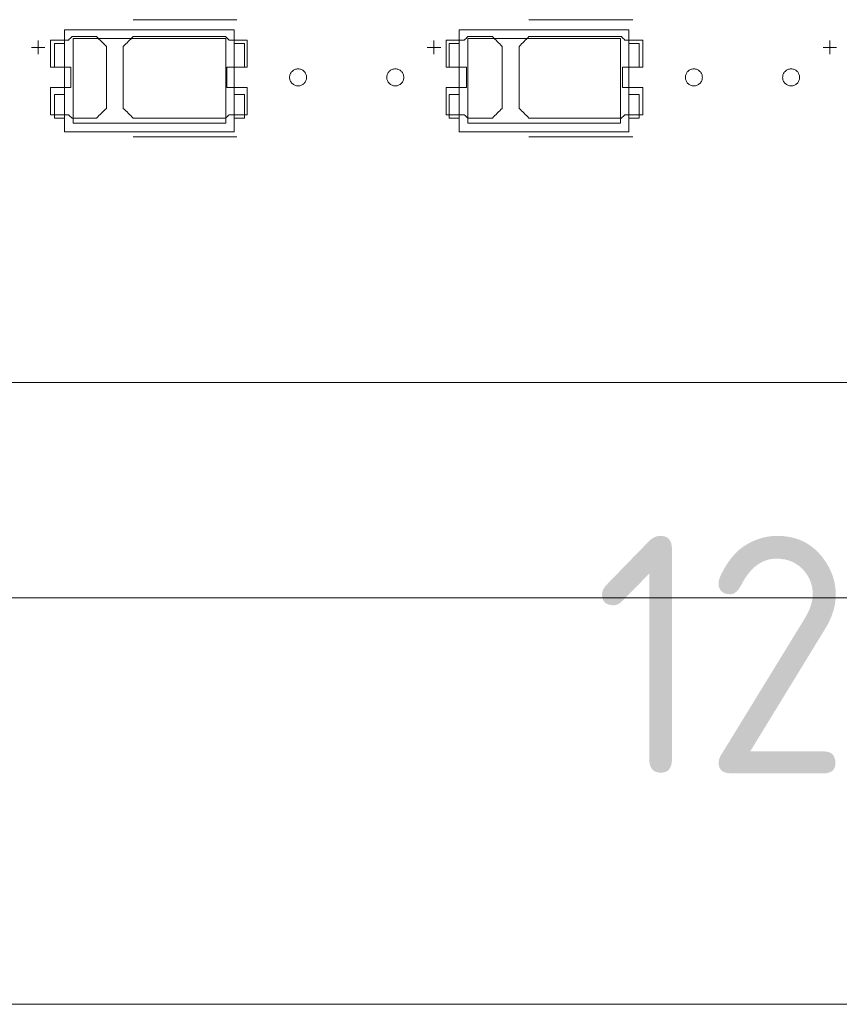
# Model space of a CAD drawing. Header units: inches. Extents: x -36 to 647, y 177 to 609.
# Tile 180 of 256: x 303 to 327, y 534 to 564. Entities that reach past the tile are written whole.
import ezdxf

# ---------------------------------------------------------------- set-up
doc = ezdxf.new("R2010")
doc.units = ezdxf.units.IN
doc.header["$MEASUREMENT"] = 0
doc.layers.add('1', color=7, linetype='Continuous')

# ---------------------------------------------------------------- blocks, each defined once
blk = doc.blocks.new('block 5')
at = {"layer": '1', "color": 8, "lineweight": 18, "true_color": 0x808080}
blk.add_lwpolyline([(-20.677, 546.464), (552.022, 546.464)], dxfattribs=at)
blk = doc.blocks.new('block 23')
at = {"layer": '1', "color": 155, "lineweight": 18, "true_color": 0x4c7299}
blk.add_lwpolyline([(402.405, 552.814), (282.18, 552.814)], dxfattribs=at)
blk = doc.blocks.new('block 91')
at = {"layer": '1', "color": 155, "lineweight": 18, "true_color": 0x4c7299}
blk.add_lwpolyline([(308.776, 560.45), (304.276, 560.45)], dxfattribs=at)
blk = doc.blocks.new('block 92')
at = {"layer": '1', "color": 155, "lineweight": 18, "true_color": 0x4c7299}
blk.add_lwpolyline([(308.776, 562.95), (308.776, 560.45)], dxfattribs=at)
blk = doc.blocks.new('block 93')
at = {"layer": '1', "color": 155, "lineweight": 18, "true_color": 0x4c7299}
blk.add_lwpolyline([(304.276, 562.95), (308.776, 562.95)], dxfattribs=at)
blk = doc.blocks.new('block 94')
at = {"layer": '1', "color": 155, "lineweight": 18, "true_color": 0x4c7299}
blk.add_lwpolyline([(304.026, 563.2), (304.026, 560.2)], dxfattribs=at)
blk = doc.blocks.new('block 95')
at = {"layer": '1', "color": 155, "lineweight": 18, "true_color": 0x4c7299}
blk.add_lwpolyline([(304.026, 560.2), (309.026, 560.2)], dxfattribs=at)
blk = doc.blocks.new('block 96')
at = {"layer": '1', "color": 155, "lineweight": 18, "true_color": 0x4c7299}
blk.add_lwpolyline([(309.026, 560.2), (309.026, 563.2)], dxfattribs=at)
blk = doc.blocks.new('block 97')
at = {"layer": '1', "color": 155, "lineweight": 18, "true_color": 0x4c7299}
blk.add_lwpolyline([(304.276, 560.45), (304.276, 562.95)], dxfattribs=at)
blk = doc.blocks.new('block 98')
at = {"layer": '1', "color": 155, "lineweight": 18, "true_color": 0x4c7299}
blk.add_lwpolyline([(309.326, 560.6), (309.026, 560.6)], dxfattribs=at)
blk = doc.blocks.new('block 99')
at = {"layer": '1', "color": 155, "lineweight": 18, "true_color": 0x4c7299}
blk.add_lwpolyline([(309.326, 562.8), (309.026, 562.8)], dxfattribs=at)
blk = doc.blocks.new('block 100')
at = {"layer": '1', "color": 155, "lineweight": 18, "true_color": 0x4c7299}
blk.add_lwpolyline([(309.326, 562.1), (309.326, 562.8)], dxfattribs=at)
blk = doc.blocks.new('block 101')
at = {"layer": '1', "color": 155, "lineweight": 18, "true_color": 0x4c7299}
blk.add_lwpolyline([(309.026, 562.1), (309.326, 562.1)], dxfattribs=at)
blk = doc.blocks.new('block 102')
at = {"layer": '1', "color": 155, "lineweight": 18, "true_color": 0x4c7299}
blk.add_lwpolyline([(304.026, 562.1), (303.726, 562.1)], dxfattribs=at)
blk = doc.blocks.new('block 103')
at = {"layer": '1', "color": 155, "lineweight": 18, "true_color": 0x4c7299}
blk.add_lwpolyline([(303.726, 562.1), (303.726, 562.8)], dxfattribs=at)
blk = doc.blocks.new('block 104')
at = {"layer": '1', "color": 155, "lineweight": 18, "true_color": 0x4c7299}
blk.add_lwpolyline([(303.726, 562.8), (304.026, 562.8)], dxfattribs=at)
blk = doc.blocks.new('block 105')
at = {"layer": '1', "color": 155, "lineweight": 18, "true_color": 0x4c7299}
blk.add_lwpolyline([(303.726, 561.3), (303.726, 560.6)], dxfattribs=at)
blk = doc.blocks.new('block 106')
at = {"layer": '1', "color": 155, "lineweight": 18, "true_color": 0x4c7299}
blk.add_lwpolyline([(304.026, 561.3), (303.726, 561.3)], dxfattribs=at)
blk = doc.blocks.new('block 107')
at = {"layer": '1', "color": 155, "lineweight": 18, "true_color": 0x4c7299}
blk.add_lwpolyline([(309.026, 563.2), (304.026, 563.2)], dxfattribs=at)
blk = doc.blocks.new('block 108')
at = {"layer": '1', "color": 155, "lineweight": 18, "true_color": 0x4c7299}
blk.add_lwpolyline([(309.026, 561.3), (309.326, 561.3)], dxfattribs=at)
blk = doc.blocks.new('block 109')
at = {"layer": '1', "color": 155, "lineweight": 18, "true_color": 0x4c7299}
blk.add_lwpolyline([(309.326, 561.3), (309.326, 560.6)], dxfattribs=at)
blk = doc.blocks.new('block 194')
at = {"layer": '1', "color": 155, "lineweight": 18, "true_color": 0x4c7299}
blk.add_lwpolyline([(315.36, 562.8), (315.66, 562.8)], dxfattribs=at)
blk = doc.blocks.new('block 255')
at = {"layer": '1', "color": 155, "lineweight": 18, "true_color": 0x4c7299}
blk.add_lwpolyline([(320.41, 560.45), (315.91, 560.45)], dxfattribs=at)
blk = doc.blocks.new('block 256')
at = {"layer": '1', "color": 155, "lineweight": 18, "true_color": 0x4c7299}
blk.add_lwpolyline([(320.41, 562.95), (320.41, 560.45)], dxfattribs=at)
blk = doc.blocks.new('block 257')
at = {"layer": '1', "color": 155, "lineweight": 18, "true_color": 0x4c7299}
blk.add_lwpolyline([(315.91, 562.95), (320.41, 562.95)], dxfattribs=at)
blk = doc.blocks.new('block 258')
at = {"layer": '1', "color": 155, "lineweight": 18, "true_color": 0x4c7299}
blk.add_lwpolyline([(315.66, 563.2), (315.66, 560.2)], dxfattribs=at)
blk = doc.blocks.new('block 259')
at = {"layer": '1', "color": 155, "lineweight": 18, "true_color": 0x4c7299}
blk.add_lwpolyline([(315.66, 560.2), (320.66, 560.2)], dxfattribs=at)
blk = doc.blocks.new('block 260')
at = {"layer": '1', "color": 155, "lineweight": 18, "true_color": 0x4c7299}
blk.add_lwpolyline([(320.66, 560.2), (320.66, 563.2)], dxfattribs=at)
blk = doc.blocks.new('block 261')
at = {"layer": '1', "color": 155, "lineweight": 18, "true_color": 0x4c7299}
blk.add_lwpolyline([(315.91, 560.45), (315.91, 562.95)], dxfattribs=at)
blk = doc.blocks.new('block 262')
at = {"layer": '1', "color": 155, "lineweight": 18, "true_color": 0x4c7299}
blk.add_lwpolyline([(320.66, 562.1), (320.96, 562.1)], dxfattribs=at)
blk = doc.blocks.new('block 263')
at = {"layer": '1', "color": 155, "lineweight": 18, "true_color": 0x4c7299}
blk.add_lwpolyline([(315.66, 562.1), (315.36, 562.1)], dxfattribs=at)
blk = doc.blocks.new('block 264')
at = {"layer": '1', "color": 155, "lineweight": 18, "true_color": 0x4c7299}
blk.add_lwpolyline([(315.36, 562.1), (315.36, 562.8)], dxfattribs=at)
blk = doc.blocks.new('block 265')
at = {"layer": '1', "color": 155, "lineweight": 18, "true_color": 0x4c7299}
blk.add_lwpolyline([(320.96, 560.6), (320.66, 560.6)], dxfattribs=at)
blk = doc.blocks.new('block 266')
at = {"layer": '1', "color": 155, "lineweight": 18, "true_color": 0x4c7299}
blk.add_lwpolyline([(320.96, 562.8), (320.66, 562.8)], dxfattribs=at)
blk = doc.blocks.new('block 267')
at = {"layer": '1', "color": 155, "lineweight": 18, "true_color": 0x4c7299}
blk.add_lwpolyline([(320.96, 562.1), (320.96, 562.8)], dxfattribs=at)
blk = doc.blocks.new('block 268')
at = {"layer": '1', "color": 155, "lineweight": 18, "true_color": 0x4c7299}
blk.add_lwpolyline([(320.66, 563.2), (315.66, 563.2)], dxfattribs=at)
blk = doc.blocks.new('block 269')
at = {"layer": '1', "color": 155, "lineweight": 18, "true_color": 0x4c7299}
blk.add_lwpolyline([(315.36, 561.3), (315.36, 560.6)], dxfattribs=at)
blk = doc.blocks.new('block 270')
at = {"layer": '1', "color": 155, "lineweight": 18, "true_color": 0x4c7299}
blk.add_lwpolyline([(315.66, 561.3), (315.36, 561.3)], dxfattribs=at)
blk = doc.blocks.new('block 271')
at = {"layer": '1', "color": 155, "lineweight": 18, "true_color": 0x4c7299}
blk.add_lwpolyline([(315.36, 560.6), (315.66, 560.6)], dxfattribs=at)
blk = doc.blocks.new('block 272')
at = {"layer": '1', "color": 155, "lineweight": 18, "true_color": 0x4c7299}
blk.add_lwpolyline([(320.66, 561.3), (320.96, 561.3)], dxfattribs=at)
blk = doc.blocks.new('block 273')
at = {"layer": '1', "color": 155, "lineweight": 18, "true_color": 0x4c7299}
blk.add_lwpolyline([(320.96, 561.3), (320.96, 560.6)], dxfattribs=at)
blk = doc.blocks.new('block 757')
at = {"layer": '1', "color": 155, "lineweight": 18, "true_color": 0x4c7299}
blk.add_lwpolyline([(303.726, 560.6), (304.026, 560.6)], dxfattribs=at)
blk = doc.blocks.new('block 1735')
at = {"layer": '1', "color": 18, "lineweight": 13, "true_color": 0x4c0000}
blk.add_lwpolyline([(320.774, 560.049), (317.714, 560.049)], dxfattribs=at)
blk = doc.blocks.new('block 1738')
at = {"layer": '1', "color": 18, "lineweight": 13, "true_color": 0x4c0000}
blk.add_lwpolyline([(320.774, 560.049), (317.714, 560.049)], dxfattribs=at)
blk = doc.blocks.new('block 1753')
at = {"layer": '1', "color": 18, "lineweight": 13, "true_color": 0x4c0000}
blk.add_lwpolyline([(402.405, 552.814), (282.18, 552.814)], dxfattribs=at)
blk = doc.blocks.new('block 1764')
at = {"layer": '1', "color": 18, "lineweight": 13, "true_color": 0x4c0000}
blk.add_lwpolyline([(309.107, 560.049), (306.047, 560.049)], dxfattribs=at)
blk = doc.blocks.new('block 1770')
at = {"layer": '1', "color": 18, "lineweight": 13, "true_color": 0x4c0000}
blk.add_lwpolyline([(309.107, 560.049), (306.047, 560.049)], dxfattribs=at)
blk = doc.blocks.new('block 1779')
at = {"layer": '1', "color": 18, "lineweight": 13, "true_color": 0x4c0000}
blk.add_lwpolyline([(402.405, 552.814), (282.18, 552.814)], dxfattribs=at)
blk = doc.blocks.new('block 1922')
at = {"layer": '1', "color": 18, "lineweight": 13, "true_color": 0x4c0000}
blk.add_lwpolyline([(326.58, 562.484), (326.58, 562.884)], dxfattribs=at)
blk = doc.blocks.new('block 1925')
at = {"layer": '1', "color": 18, "lineweight": 13, "true_color": 0x4c0000}
blk.add_lwpolyline([(309.107, 563.502), (306.047, 563.502)], dxfattribs=at)
blk = doc.blocks.new('block 1931')
at = {"layer": '1', "color": 18, "lineweight": 13, "true_color": 0x4c0000}
blk.add_lwpolyline([(320.774, 563.502), (317.714, 563.502)], dxfattribs=at)
blk = doc.blocks.new('block 1933')
at = {"layer": '1', "color": 18, "lineweight": 13, "true_color": 0x4c0000}
blk.add_lwpolyline([(314.913, 562.484), (314.913, 562.884)], dxfattribs=at)
blk = doc.blocks.new('block 1938')
at = {"layer": '1', "color": 18, "lineweight": 13, "true_color": 0x4c0000}
blk.add_lwpolyline([(314.714, 562.683), (315.114, 562.683)], dxfattribs=at)
blk = doc.blocks.new('block 1939')
at = {"layer": '1', "color": 18, "lineweight": 13, "true_color": 0x4c0000}
blk.add_lwpolyline([(303.048, 562.683), (303.448, 562.683)], dxfattribs=at)
blk = doc.blocks.new('block 1945')
at = {"layer": '1', "color": 18, "lineweight": 13, "true_color": 0x4c0000}
blk.add_lwpolyline([(314.714, 562.683), (315.114, 562.683)], dxfattribs=at)
blk = doc.blocks.new('block 1946')
at = {"layer": '1', "color": 18, "lineweight": 13, "true_color": 0x4c0000}
blk.add_lwpolyline([(303.048, 562.683), (303.448, 562.683)], dxfattribs=at)
blk = doc.blocks.new('block 1950')
at = {"layer": '1', "color": 18, "lineweight": 13, "true_color": 0x4c0000}
blk.add_lwpolyline([(326.381, 562.683), (326.781, 562.683)], dxfattribs=at)
blk = doc.blocks.new('block 1956')
at = {"layer": '1', "color": 18, "lineweight": 13, "true_color": 0x4c0000}
blk.add_lwpolyline([(314.913, 562.484), (314.913, 562.884)], dxfattribs=at)
blk = doc.blocks.new('block 1958')
at = {"layer": '1', "color": 18, "lineweight": 13, "true_color": 0x4c0000}
blk.add_lwpolyline([(320.774, 563.502), (317.714, 563.502)], dxfattribs=at)
blk = doc.blocks.new('block 1960')
at = {"layer": '1', "color": 18, "lineweight": 13, "true_color": 0x4c0000}
blk.add_lwpolyline([(309.107, 563.502), (306.047, 563.502)], dxfattribs=at)
blk = doc.blocks.new('block 1975')
at = {"layer": '1', "color": 18, "lineweight": 13, "true_color": 0x4c0000}
blk.add_lwpolyline([(303.247, 562.484), (303.247, 562.884)], dxfattribs=at)
blk = doc.blocks.new('block 1979')
at = {"layer": '1', "color": 18, "lineweight": 13, "true_color": 0x4c0000}
blk.add_lwpolyline([(326.58, 562.484), (326.58, 562.884)], dxfattribs=at)
blk = doc.blocks.new('block 1984')
at = {"layer": '1', "color": 18, "lineweight": 13, "true_color": 0x4c0000}
blk.add_lwpolyline([(326.381, 562.683), (326.781, 562.683)], dxfattribs=at)
blk = doc.blocks.new('block 1986')
at = {"layer": '1', "color": 18, "lineweight": 13, "true_color": 0x4c0000}
blk.add_lwpolyline([(303.247, 562.484), (303.247, 562.884)], dxfattribs=at)
blk = doc.blocks.new('block 6740')
at = {"layer": '1', "color": 18, "lineweight": 13, "true_color": 0x4c0000}
blk.add_lwpolyline([(520.715, 552.814), (519.784, 554.688), (517.588, 555.467), (515.879, 553.884), (515.683, 552.814), (514.514, 552.814), (495.812, 552.814), (421.002, 552.814), (411.651, 552.814), (406.976, 552.814), (406.139, 554.955), (403.846, 555.362), (402.42, 553.522), (401.942, 552.814), (400.773, 552.814), (396.097, 552.814), (386.746, 552.814), (349.342, 552.814), (311.937, 552.814), (293.235, 552.814)], dxfattribs=at)
blk = doc.blocks.new('block 6759')
at = {"layer": '1', "color": 18, "lineweight": 13, "true_color": 0x4c0000}
blk.add_open_spline([(316.635, 563.002), (316.731, 562.906), (316.828, 562.81), (316.924, 562.714), (316.924, 562.106), (316.924, 561.498), (316.924, 560.89), (316.828, 560.794), (316.731, 560.698), (316.635, 560.602), (316.394, 560.602), (316.153, 560.602), (315.912, 560.602), (315.876, 560.635), (315.84, 560.668), (315.804, 560.702), (315.628, 560.702), (315.451, 560.702), (315.274, 560.702), (315.274, 560.968), (315.274, 561.235), (315.274, 561.502), (315.474, 561.502), (315.674, 561.502), (315.874, 561.502), (315.874, 561.702), (315.874, 561.902), (315.874, 562.102), (315.674, 562.102), (315.474, 562.102), (315.274, 562.102), (315.274, 562.368), (315.274, 562.635), (315.274, 562.902), (315.451, 562.902), (315.628, 562.902), (315.804, 562.902), (315.84, 562.935), (315.876, 562.968), (315.912, 563.002), (316.153, 563.002), (316.394, 563.002), (316.635, 563.002)], degree=3, knots=[0, 0, 0, 0, 1, 1, 1, 2, 2, 2, 3, 3, 3, 4, 4, 4, 5, 5, 5, 6, 6, 6, 7, 7, 7, 8, 8, 8, 9, 9, 9, 10, 10, 10, 11, 11, 11, 12, 12, 12, 13, 13, 13, 14, 14, 14, 14], dxfattribs=at)
blk = doc.blocks.new('block 6806')
at = {"layer": '1', "color": 18, "lineweight": 13, "true_color": 0x4c0000}
blk.add_open_spline([(304.968, 563.002), (305.064, 562.906), (305.161, 562.81), (305.257, 562.714), (305.257, 562.106), (305.257, 561.498), (305.257, 560.89), (305.161, 560.794), (305.064, 560.698), (304.968, 560.602), (304.727, 560.602), (304.486, 560.602), (304.245, 560.602), (304.209, 560.635), (304.173, 560.668), (304.138, 560.702), (303.961, 560.702), (303.784, 560.702), (303.607, 560.702), (303.607, 560.968), (303.607, 561.235), (303.607, 561.502), (303.807, 561.502), (304.007, 561.502), (304.207, 561.502), (304.207, 561.702), (304.207, 561.902), (304.207, 562.102), (304.007, 562.102), (303.807, 562.102), (303.607, 562.102), (303.607, 562.368), (303.607, 562.635), (303.607, 562.902), (303.784, 562.902), (303.961, 562.902), (304.138, 562.902), (304.173, 562.935), (304.209, 562.968), (304.245, 563.002), (304.486, 563.002), (304.727, 563.002), (304.968, 563.002)], degree=3, knots=[0, 0, 0, 0, 1, 1, 1, 2, 2, 2, 3, 3, 3, 4, 4, 4, 5, 5, 5, 6, 6, 6, 7, 7, 7, 8, 8, 8, 9, 9, 9, 10, 10, 10, 11, 11, 11, 12, 12, 12, 13, 13, 13, 14, 14, 14, 14], dxfattribs=at)
blk = doc.blocks.new('block 6807')
at = {"layer": '1', "color": 18, "lineweight": 13, "true_color": 0x4c0000}
blk.add_open_spline([(309.407, 562.102), (309.407, 562.368), (309.407, 562.635), (309.407, 562.902), (309.231, 562.902), (309.054, 562.902), (308.877, 562.902), (308.842, 562.935), (308.806, 562.968), (308.77, 563.002), (307.862, 563.002), (306.955, 563.002), (306.047, 563.002), (305.951, 562.906), (305.854, 562.81), (305.757, 562.714), (305.757, 562.106), (305.757, 561.498), (305.757, 560.89), (305.854, 560.794), (305.951, 560.698), (306.047, 560.602), (306.955, 560.602), (307.862, 560.602), (308.77, 560.602), (308.806, 560.635), (308.842, 560.668), (308.877, 560.702), (309.054, 560.702), (309.231, 560.702), (309.407, 560.702), (309.407, 560.968), (309.407, 561.235), (309.407, 561.502), (309.207, 561.502), (309.007, 561.502), (308.807, 561.502), (308.807, 561.702), (308.807, 561.902), (308.807, 562.102), (309.007, 562.102), (309.207, 562.102), (309.407, 562.102)], degree=3, knots=[0, 0, 0, 0, 1, 1, 1, 2, 2, 2, 3, 3, 3, 4, 4, 4, 5, 5, 5, 6, 6, 6, 7, 7, 7, 8, 8, 8, 9, 9, 9, 10, 10, 10, 11, 11, 11, 12, 12, 12, 13, 13, 13, 14, 14, 14, 14], dxfattribs=at)
blk = doc.blocks.new('block 6854')
at = {"layer": '1', "color": 18, "lineweight": 13, "true_color": 0x4c0000}
blk.add_open_spline([(321.074, 562.102), (321.074, 562.368), (321.074, 562.635), (321.074, 562.902), (320.897, 562.902), (320.721, 562.902), (320.544, 562.902), (320.508, 562.935), (320.473, 562.968), (320.437, 563.002), (319.529, 563.002), (318.622, 563.002), (317.714, 563.002), (317.617, 562.906), (317.521, 562.81), (317.424, 562.714), (317.424, 562.106), (317.424, 561.498), (317.424, 560.89), (317.521, 560.794), (317.617, 560.698), (317.714, 560.602), (318.622, 560.602), (319.529, 560.602), (320.437, 560.602), (320.473, 560.635), (320.508, 560.668), (320.544, 560.702), (320.721, 560.702), (320.897, 560.702), (321.074, 560.702), (321.074, 560.968), (321.074, 561.235), (321.074, 561.502), (320.874, 561.502), (320.674, 561.502), (320.474, 561.502), (320.474, 561.702), (320.474, 561.902), (320.474, 562.102), (320.674, 562.102), (320.874, 562.102), (321.074, 562.102)], degree=3, knots=[0, 0, 0, 0, 1, 1, 1, 2, 2, 2, 3, 3, 3, 4, 4, 4, 5, 5, 5, 6, 6, 6, 7, 7, 7, 8, 8, 8, 9, 9, 9, 10, 10, 10, 11, 11, 11, 12, 12, 12, 13, 13, 13, 14, 14, 14, 14], dxfattribs=at)
blk = doc.blocks.new('block 6856')
at = {"layer": '1', "color": 18, "lineweight": 13, "true_color": 0x4c0000}
blk.add_open_spline([(304.968, 563.002), (305.064, 562.906), (305.161, 562.81), (305.257, 562.714), (305.257, 562.106), (305.257, 561.498), (305.257, 560.89), (305.161, 560.794), (305.064, 560.698), (304.968, 560.602), (304.727, 560.602), (304.486, 560.602), (304.245, 560.602), (304.209, 560.635), (304.173, 560.668), (304.138, 560.702), (303.961, 560.702), (303.784, 560.702), (303.607, 560.702), (303.607, 560.968), (303.607, 561.235), (303.607, 561.502), (303.807, 561.502), (304.007, 561.502), (304.207, 561.502), (304.207, 561.702), (304.207, 561.902), (304.207, 562.102), (304.007, 562.102), (303.807, 562.102), (303.607, 562.102), (303.607, 562.368), (303.607, 562.635), (303.607, 562.902), (303.784, 562.902), (303.961, 562.902), (304.138, 562.902), (304.173, 562.935), (304.209, 562.968), (304.245, 563.002), (304.486, 563.002), (304.727, 563.002), (304.968, 563.002)], degree=3, knots=[0, 0, 0, 0, 1, 1, 1, 2, 2, 2, 3, 3, 3, 4, 4, 4, 5, 5, 5, 6, 6, 6, 7, 7, 7, 8, 8, 8, 9, 9, 9, 10, 10, 10, 11, 11, 11, 12, 12, 12, 13, 13, 13, 14, 14, 14, 14], dxfattribs=at)
blk = doc.blocks.new('block 6877')
at = {"layer": '1', "color": 18, "lineweight": 13, "true_color": 0x4c0000}
blk.add_open_spline([(321.074, 562.102), (321.074, 562.368), (321.074, 562.635), (321.074, 562.902), (320.897, 562.902), (320.721, 562.902), (320.544, 562.902), (320.508, 562.935), (320.473, 562.968), (320.437, 563.002), (319.529, 563.002), (318.622, 563.002), (317.714, 563.002), (317.617, 562.906), (317.521, 562.81), (317.424, 562.714), (317.424, 562.106), (317.424, 561.498), (317.424, 560.89), (317.521, 560.794), (317.617, 560.698), (317.714, 560.602), (318.622, 560.602), (319.529, 560.602), (320.437, 560.602), (320.473, 560.635), (320.508, 560.668), (320.544, 560.702), (320.721, 560.702), (320.897, 560.702), (321.074, 560.702), (321.074, 560.968), (321.074, 561.235), (321.074, 561.502), (320.874, 561.502), (320.674, 561.502), (320.474, 561.502), (320.474, 561.702), (320.474, 561.902), (320.474, 562.102), (320.674, 562.102), (320.874, 562.102), (321.074, 562.102)], degree=3, knots=[0, 0, 0, 0, 1, 1, 1, 2, 2, 2, 3, 3, 3, 4, 4, 4, 5, 5, 5, 6, 6, 6, 7, 7, 7, 8, 8, 8, 9, 9, 9, 10, 10, 10, 11, 11, 11, 12, 12, 12, 13, 13, 13, 14, 14, 14, 14], dxfattribs=at)
blk = doc.blocks.new('block 6910')
at = {"layer": '1', "color": 18, "lineweight": 13, "true_color": 0x4c0000}
blk.add_open_spline([(309.407, 562.102), (309.407, 562.368), (309.407, 562.635), (309.407, 562.902), (309.231, 562.902), (309.054, 562.902), (308.877, 562.902), (308.842, 562.935), (308.806, 562.968), (308.77, 563.002), (307.862, 563.002), (306.955, 563.002), (306.047, 563.002), (305.951, 562.906), (305.854, 562.81), (305.757, 562.714), (305.757, 562.106), (305.757, 561.498), (305.757, 560.89), (305.854, 560.794), (305.951, 560.698), (306.047, 560.602), (306.955, 560.602), (307.862, 560.602), (308.77, 560.602), (308.806, 560.635), (308.842, 560.668), (308.877, 560.702), (309.054, 560.702), (309.231, 560.702), (309.407, 560.702), (309.407, 560.968), (309.407, 561.235), (309.407, 561.502), (309.207, 561.502), (309.007, 561.502), (308.807, 561.502), (308.807, 561.702), (308.807, 561.902), (308.807, 562.102), (309.007, 562.102), (309.207, 562.102), (309.407, 562.102)], degree=3, knots=[0, 0, 0, 0, 1, 1, 1, 2, 2, 2, 3, 3, 3, 4, 4, 4, 5, 5, 5, 6, 6, 6, 7, 7, 7, 8, 8, 8, 9, 9, 9, 10, 10, 10, 11, 11, 11, 12, 12, 12, 13, 13, 13, 14, 14, 14, 14], dxfattribs=at)
blk = doc.blocks.new('block 6926')
at = {"layer": '1', "color": 18, "lineweight": 13, "true_color": 0x4c0000}
blk.add_open_spline([(304.968, 563.002), (305.064, 562.906), (305.161, 562.81), (305.257, 562.714), (305.257, 562.106), (305.257, 561.498), (305.257, 560.89), (305.161, 560.794), (305.064, 560.698), (304.968, 560.602), (304.727, 560.602), (304.486, 560.602), (304.245, 560.602), (304.209, 560.635), (304.173, 560.668), (304.138, 560.702), (303.961, 560.702), (303.784, 560.702), (303.607, 560.702), (303.607, 560.968), (303.607, 561.235), (303.607, 561.502), (303.807, 561.502), (304.007, 561.502), (304.207, 561.502), (304.207, 561.702), (304.207, 561.902), (304.207, 562.102), (304.007, 562.102), (303.807, 562.102), (303.607, 562.102), (303.607, 562.368), (303.607, 562.635), (303.607, 562.902), (303.784, 562.902), (303.961, 562.902), (304.138, 562.902), (304.173, 562.935), (304.209, 562.968), (304.245, 563.002), (304.486, 563.002), (304.727, 563.002), (304.968, 563.002)], degree=3, knots=[0, 0, 0, 0, 1, 1, 1, 2, 2, 2, 3, 3, 3, 4, 4, 4, 5, 5, 5, 6, 6, 6, 7, 7, 7, 8, 8, 8, 9, 9, 9, 10, 10, 10, 11, 11, 11, 12, 12, 12, 13, 13, 13, 14, 14, 14, 14], dxfattribs=at)
blk = doc.blocks.new('block 6938')
at = {"layer": '1', "color": 18, "lineweight": 13, "true_color": 0x4c0000}
blk.add_open_spline([(316.635, 563.002), (316.731, 562.906), (316.828, 562.81), (316.924, 562.714), (316.924, 562.106), (316.924, 561.498), (316.924, 560.89), (316.828, 560.794), (316.731, 560.698), (316.635, 560.602), (316.394, 560.602), (316.153, 560.602), (315.912, 560.602), (315.876, 560.635), (315.84, 560.668), (315.804, 560.702), (315.628, 560.702), (315.451, 560.702), (315.274, 560.702), (315.274, 560.968), (315.274, 561.235), (315.274, 561.502), (315.474, 561.502), (315.674, 561.502), (315.874, 561.502), (315.874, 561.702), (315.874, 561.902), (315.874, 562.102), (315.674, 562.102), (315.474, 562.102), (315.274, 562.102), (315.274, 562.368), (315.274, 562.635), (315.274, 562.902), (315.451, 562.902), (315.628, 562.902), (315.804, 562.902), (315.84, 562.935), (315.876, 562.968), (315.912, 563.002), (316.153, 563.002), (316.394, 563.002), (316.635, 563.002)], degree=3, knots=[0, 0, 0, 0, 1, 1, 1, 2, 2, 2, 3, 3, 3, 4, 4, 4, 5, 5, 5, 6, 6, 6, 7, 7, 7, 8, 8, 8, 9, 9, 9, 10, 10, 10, 11, 11, 11, 12, 12, 12, 13, 13, 13, 14, 14, 14, 14], dxfattribs=at)
blk = doc.blocks.new('block 6943')
at = {"layer": '1', "color": 18, "lineweight": 13, "true_color": 0x4c0000}
blk.add_open_spline([(321.074, 562.102), (321.074, 562.368), (321.074, 562.635), (321.074, 562.902), (320.897, 562.902), (320.721, 562.902), (320.544, 562.902), (320.508, 562.935), (320.473, 562.968), (320.437, 563.002), (319.529, 563.002), (318.622, 563.002), (317.714, 563.002), (317.617, 562.906), (317.521, 562.81), (317.424, 562.714), (317.424, 562.106), (317.424, 561.498), (317.424, 560.89), (317.521, 560.794), (317.617, 560.698), (317.714, 560.602), (318.622, 560.602), (319.529, 560.602), (320.437, 560.602), (320.473, 560.635), (320.508, 560.668), (320.544, 560.702), (320.721, 560.702), (320.897, 560.702), (321.074, 560.702), (321.074, 560.968), (321.074, 561.235), (321.074, 561.502), (320.874, 561.502), (320.674, 561.502), (320.474, 561.502), (320.474, 561.702), (320.474, 561.902), (320.474, 562.102), (320.674, 562.102), (320.874, 562.102), (321.074, 562.102)], degree=3, knots=[0, 0, 0, 0, 1, 1, 1, 2, 2, 2, 3, 3, 3, 4, 4, 4, 5, 5, 5, 6, 6, 6, 7, 7, 7, 8, 8, 8, 9, 9, 9, 10, 10, 10, 11, 11, 11, 12, 12, 12, 13, 13, 13, 14, 14, 14, 14], dxfattribs=at)
blk = doc.blocks.new('block 6985')
at = {"layer": '1', "color": 18, "lineweight": 13, "true_color": 0x4c0000}
blk.add_open_spline([(304.968, 563.002), (305.064, 562.906), (305.161, 562.81), (305.257, 562.714), (305.257, 562.106), (305.257, 561.498), (305.257, 560.89), (305.161, 560.794), (305.064, 560.698), (304.968, 560.602), (304.727, 560.602), (304.486, 560.602), (304.245, 560.602), (304.209, 560.635), (304.173, 560.668), (304.138, 560.702), (303.961, 560.702), (303.784, 560.702), (303.607, 560.702), (303.607, 560.968), (303.607, 561.235), (303.607, 561.502), (303.807, 561.502), (304.007, 561.502), (304.207, 561.502), (304.207, 561.702), (304.207, 561.902), (304.207, 562.102), (304.007, 562.102), (303.807, 562.102), (303.607, 562.102), (303.607, 562.368), (303.607, 562.635), (303.607, 562.902), (303.784, 562.902), (303.961, 562.902), (304.138, 562.902), (304.173, 562.935), (304.209, 562.968), (304.245, 563.002), (304.486, 563.002), (304.727, 563.002), (304.968, 563.002)], degree=3, knots=[0, 0, 0, 0, 1, 1, 1, 2, 2, 2, 3, 3, 3, 4, 4, 4, 5, 5, 5, 6, 6, 6, 7, 7, 7, 8, 8, 8, 9, 9, 9, 10, 10, 10, 11, 11, 11, 12, 12, 12, 13, 13, 13, 14, 14, 14, 14], dxfattribs=at)
blk = doc.blocks.new('block 7036')
at = {"layer": '1', "color": 18, "lineweight": 13, "true_color": 0x4c0000}
blk.add_open_spline([(321.074, 562.102), (321.074, 562.368), (321.074, 562.635), (321.074, 562.902), (320.897, 562.902), (320.721, 562.902), (320.544, 562.902), (320.508, 562.935), (320.473, 562.968), (320.437, 563.002), (319.529, 563.002), (318.622, 563.002), (317.714, 563.002), (317.617, 562.906), (317.521, 562.81), (317.424, 562.714), (317.424, 562.106), (317.424, 561.498), (317.424, 560.89), (317.521, 560.794), (317.617, 560.698), (317.714, 560.602), (318.622, 560.602), (319.529, 560.602), (320.437, 560.602), (320.473, 560.635), (320.508, 560.668), (320.544, 560.702), (320.721, 560.702), (320.897, 560.702), (321.074, 560.702), (321.074, 560.968), (321.074, 561.235), (321.074, 561.502), (320.874, 561.502), (320.674, 561.502), (320.474, 561.502), (320.474, 561.702), (320.474, 561.902), (320.474, 562.102), (320.674, 562.102), (320.874, 562.102), (321.074, 562.102)], degree=3, knots=[0, 0, 0, 0, 1, 1, 1, 2, 2, 2, 3, 3, 3, 4, 4, 4, 5, 5, 5, 6, 6, 6, 7, 7, 7, 8, 8, 8, 9, 9, 9, 10, 10, 10, 11, 11, 11, 12, 12, 12, 13, 13, 13, 14, 14, 14, 14], dxfattribs=at)
blk = doc.blocks.new('block 7064')
at = {"layer": '1', "color": 18, "lineweight": 13, "true_color": 0x4c0000}
blk.add_open_spline([(309.407, 562.102), (309.407, 562.368), (309.407, 562.635), (309.407, 562.902), (309.231, 562.902), (309.054, 562.902), (308.877, 562.902), (308.842, 562.935), (308.806, 562.968), (308.77, 563.002), (307.862, 563.002), (306.955, 563.002), (306.047, 563.002), (305.951, 562.906), (305.854, 562.81), (305.757, 562.714), (305.757, 562.106), (305.757, 561.498), (305.757, 560.89), (305.854, 560.794), (305.951, 560.698), (306.047, 560.602), (306.955, 560.602), (307.862, 560.602), (308.77, 560.602), (308.806, 560.635), (308.842, 560.668), (308.877, 560.702), (309.054, 560.702), (309.231, 560.702), (309.407, 560.702), (309.407, 560.968), (309.407, 561.235), (309.407, 561.502), (309.207, 561.502), (309.007, 561.502), (308.807, 561.502), (308.807, 561.702), (308.807, 561.902), (308.807, 562.102), (309.007, 562.102), (309.207, 562.102), (309.407, 562.102)], degree=3, knots=[0, 0, 0, 0, 1, 1, 1, 2, 2, 2, 3, 3, 3, 4, 4, 4, 5, 5, 5, 6, 6, 6, 7, 7, 7, 8, 8, 8, 9, 9, 9, 10, 10, 10, 11, 11, 11, 12, 12, 12, 13, 13, 13, 14, 14, 14, 14], dxfattribs=at)
blk = doc.blocks.new('block 7092')
at = {"layer": '1', "color": 18, "lineweight": 13, "true_color": 0x4c0000}
blk.add_open_spline([(316.635, 563.002), (316.731, 562.906), (316.828, 562.81), (316.924, 562.714), (316.924, 562.106), (316.924, 561.498), (316.924, 560.89), (316.828, 560.794), (316.731, 560.698), (316.635, 560.602), (316.394, 560.602), (316.153, 560.602), (315.912, 560.602), (315.876, 560.635), (315.84, 560.668), (315.804, 560.702), (315.628, 560.702), (315.451, 560.702), (315.274, 560.702), (315.274, 560.968), (315.274, 561.235), (315.274, 561.502), (315.474, 561.502), (315.674, 561.502), (315.874, 561.502), (315.874, 561.702), (315.874, 561.902), (315.874, 562.102), (315.674, 562.102), (315.474, 562.102), (315.274, 562.102), (315.274, 562.368), (315.274, 562.635), (315.274, 562.902), (315.451, 562.902), (315.628, 562.902), (315.804, 562.902), (315.84, 562.935), (315.876, 562.968), (315.912, 563.002), (316.153, 563.002), (316.394, 563.002), (316.635, 563.002)], degree=3, knots=[0, 0, 0, 0, 1, 1, 1, 2, 2, 2, 3, 3, 3, 4, 4, 4, 5, 5, 5, 6, 6, 6, 7, 7, 7, 8, 8, 8, 9, 9, 9, 10, 10, 10, 11, 11, 11, 12, 12, 12, 13, 13, 13, 14, 14, 14, 14], dxfattribs=at)
blk = doc.blocks.new('block 7114')
at = {"layer": '1', "color": 18, "lineweight": 13, "true_color": 0x4c0000}
blk.add_open_spline([(316.635, 563.002), (316.731, 562.906), (316.828, 562.81), (316.924, 562.714), (316.924, 562.106), (316.924, 561.498), (316.924, 560.89), (316.828, 560.794), (316.731, 560.698), (316.635, 560.602), (316.394, 560.602), (316.153, 560.602), (315.912, 560.602), (315.876, 560.635), (315.84, 560.668), (315.804, 560.702), (315.628, 560.702), (315.451, 560.702), (315.274, 560.702), (315.274, 560.968), (315.274, 561.235), (315.274, 561.502), (315.474, 561.502), (315.674, 561.502), (315.874, 561.502), (315.874, 561.702), (315.874, 561.902), (315.874, 562.102), (315.674, 562.102), (315.474, 562.102), (315.274, 562.102), (315.274, 562.368), (315.274, 562.635), (315.274, 562.902), (315.451, 562.902), (315.628, 562.902), (315.804, 562.902), (315.84, 562.935), (315.876, 562.968), (315.912, 563.002), (316.153, 563.002), (316.394, 563.002), (316.635, 563.002)], degree=3, knots=[0, 0, 0, 0, 1, 1, 1, 2, 2, 2, 3, 3, 3, 4, 4, 4, 5, 5, 5, 6, 6, 6, 7, 7, 7, 8, 8, 8, 9, 9, 9, 10, 10, 10, 11, 11, 11, 12, 12, 12, 13, 13, 13, 14, 14, 14, 14], dxfattribs=at)
blk = doc.blocks.new('block 7116')
at = {"layer": '1', "color": 18, "lineweight": 13, "true_color": 0x4c0000}
blk.add_open_spline([(309.407, 562.102), (309.407, 562.368), (309.407, 562.635), (309.407, 562.902), (309.231, 562.902), (309.054, 562.902), (308.877, 562.902), (308.842, 562.935), (308.806, 562.968), (308.77, 563.002), (307.862, 563.002), (306.955, 563.002), (306.047, 563.002), (305.951, 562.906), (305.854, 562.81), (305.757, 562.714), (305.757, 562.106), (305.757, 561.498), (305.757, 560.89), (305.854, 560.794), (305.951, 560.698), (306.047, 560.602), (306.955, 560.602), (307.862, 560.602), (308.77, 560.602), (308.806, 560.635), (308.842, 560.668), (308.877, 560.702), (309.054, 560.702), (309.231, 560.702), (309.407, 560.702), (309.407, 560.968), (309.407, 561.235), (309.407, 561.502), (309.207, 561.502), (309.007, 561.502), (308.807, 561.502), (308.807, 561.702), (308.807, 561.902), (308.807, 562.102), (309.007, 562.102), (309.207, 562.102), (309.407, 562.102)], degree=3, knots=[0, 0, 0, 0, 1, 1, 1, 2, 2, 2, 3, 3, 3, 4, 4, 4, 5, 5, 5, 6, 6, 6, 7, 7, 7, 8, 8, 8, 9, 9, 9, 10, 10, 10, 11, 11, 11, 12, 12, 12, 13, 13, 13, 14, 14, 14, 14], dxfattribs=at)
blk = doc.blocks.new('block 7124')
at = {"layer": '1', "color": 18, "lineweight": 13, "true_color": 0x4c0000}
blk.add_lwpolyline([(520.715, 552.814), (519.784, 554.688), (517.588, 555.467), (515.879, 553.884), (515.683, 552.814), (514.514, 552.814), (495.812, 552.814), (421.002, 552.814), (411.651, 552.814), (406.976, 552.814), (406.139, 554.955), (403.846, 555.362), (402.42, 553.522), (401.942, 552.814), (400.773, 552.814), (396.097, 552.814), (386.746, 552.814), (349.342, 552.814), (311.937, 552.814), (293.235, 552.814)], dxfattribs=at)
blk = doc.blocks.new('block 7354')
at = {"layer": '1', "color": 18, "lineweight": 13, "true_color": 0x4c0000}
blk.add_lwpolyline([(322.324, 561.802), (322.325, 561.825), (322.329, 561.849), (322.335, 561.873), (322.343, 561.897), (322.354, 561.919), (322.366, 561.941), (322.381, 561.961), (322.398, 561.979), (322.416, 561.996), (322.436, 562.01), (322.456, 562.022), (322.478, 562.032), (322.5, 562.041), (322.524, 562.047), (322.549, 562.051), (322.574, 562.052), (322.599, 562.051), (322.624, 562.047), (322.648, 562.041), (322.671, 562.032), (322.692, 562.022), (322.713, 562.01), (322.732, 561.996), (322.75, 561.979), (322.767, 561.961), (322.782, 561.941), (322.795, 561.919), (322.806, 561.897), (322.814, 561.873), (322.82, 561.849), (322.823, 561.825), (322.824, 561.802), (322.823, 561.778), (322.82, 561.754), (322.814, 561.73), (322.806, 561.707), (322.795, 561.684), (322.782, 561.662), (322.767, 561.642), (322.75, 561.624), (322.732, 561.608), (322.713, 561.593), (322.692, 561.581), (322.671, 561.571), (322.648, 561.563), (322.624, 561.557), (322.599, 561.553), (322.574, 561.552), (322.549, 561.553), (322.524, 561.557), (322.5, 561.563), (322.478, 561.571), (322.456, 561.581), (322.436, 561.593), (322.416, 561.608), (322.398, 561.624), (322.381, 561.642), (322.366, 561.662), (322.354, 561.684), (322.343, 561.707), (322.335, 561.73), (322.329, 561.754), (322.325, 561.778), (322.324, 561.802)], dxfattribs=at)
blk = doc.blocks.new('block 7355')
at = {"layer": '1', "color": 18, "lineweight": 13, "true_color": 0x4c0000}
blk.add_lwpolyline([(313.524, 561.802), (313.525, 561.825), (313.529, 561.849), (313.535, 561.873), (313.543, 561.897), (313.554, 561.919), (313.566, 561.941), (313.581, 561.961), (313.598, 561.979), (313.616, 561.996), (313.636, 562.01), (313.656, 562.022), (313.678, 562.032), (313.7, 562.041), (313.724, 562.047), (313.749, 562.051), (313.774, 562.052), (313.799, 562.051), (313.824, 562.047), (313.848, 562.041), (313.871, 562.032), (313.892, 562.022), (313.913, 562.01), (313.932, 561.996), (313.95, 561.979), (313.967, 561.961), (313.982, 561.941), (313.995, 561.919), (314.006, 561.897), (314.014, 561.873), (314.02, 561.849), (314.023, 561.825), (314.024, 561.802), (314.023, 561.778), (314.02, 561.754), (314.014, 561.73), (314.006, 561.707), (313.995, 561.684), (313.982, 561.662), (313.967, 561.642), (313.95, 561.624), (313.932, 561.608), (313.913, 561.593), (313.892, 561.581), (313.871, 561.571), (313.848, 561.563), (313.824, 561.557), (313.799, 561.553), (313.774, 561.552), (313.749, 561.553), (313.724, 561.557), (313.7, 561.563), (313.678, 561.571), (313.656, 561.581), (313.636, 561.593), (313.616, 561.608), (313.598, 561.624), (313.581, 561.642), (313.566, 561.662), (313.554, 561.684), (313.543, 561.707), (313.535, 561.73), (313.529, 561.754), (313.525, 561.778), (313.524, 561.802)], dxfattribs=at)
blk = doc.blocks.new('block 7360')
at = {"layer": '1', "color": 18, "lineweight": 13, "true_color": 0x4c0000}
blk.add_lwpolyline([(322.324, 561.802), (322.325, 561.825), (322.329, 561.849), (322.335, 561.873), (322.343, 561.897), (322.354, 561.919), (322.366, 561.941), (322.381, 561.961), (322.398, 561.979), (322.416, 561.996), (322.436, 562.01), (322.456, 562.022), (322.478, 562.032), (322.5, 562.041), (322.524, 562.047), (322.549, 562.051), (322.574, 562.052), (322.599, 562.051), (322.624, 562.047), (322.648, 562.041), (322.671, 562.032), (322.692, 562.022), (322.713, 562.01), (322.732, 561.996), (322.75, 561.979), (322.767, 561.961), (322.782, 561.941), (322.795, 561.919), (322.806, 561.897), (322.814, 561.873), (322.82, 561.849), (322.823, 561.825), (322.824, 561.802), (322.823, 561.778), (322.82, 561.754), (322.814, 561.73), (322.806, 561.707), (322.795, 561.684), (322.782, 561.662), (322.767, 561.642), (322.75, 561.624), (322.732, 561.608), (322.713, 561.593), (322.692, 561.581), (322.671, 561.571), (322.648, 561.563), (322.624, 561.557), (322.599, 561.553), (322.574, 561.552), (322.549, 561.553), (322.524, 561.557), (322.5, 561.563), (322.478, 561.571), (322.456, 561.581), (322.436, 561.593), (322.416, 561.608), (322.398, 561.624), (322.381, 561.642), (322.366, 561.662), (322.354, 561.684), (322.343, 561.707), (322.335, 561.73), (322.329, 561.754), (322.325, 561.778), (322.324, 561.802)], dxfattribs=at)
blk = doc.blocks.new('block 7366')
at = {"layer": '1', "color": 18, "lineweight": 13, "true_color": 0x4c0000}
blk.add_lwpolyline([(310.657, 561.802), (310.659, 561.825), (310.662, 561.849), (310.668, 561.873), (310.676, 561.897), (310.687, 561.919), (310.7, 561.941), (310.715, 561.961), (310.731, 561.979), (310.75, 561.996), (310.769, 562.01), (310.789, 562.022), (310.811, 562.032), (310.834, 562.041), (310.858, 562.047), (310.882, 562.051), (310.907, 562.052), (310.933, 562.051), (310.957, 562.047), (310.981, 562.041), (311.004, 562.032), (311.026, 562.022), (311.046, 562.01), (311.065, 561.996), (311.084, 561.979), (311.1, 561.961), (311.115, 561.941), (311.128, 561.919), (311.139, 561.897), (311.147, 561.873), (311.153, 561.849), (311.156, 561.825), (311.158, 561.802), (311.156, 561.778), (311.153, 561.754), (311.147, 561.73), (311.139, 561.707), (311.128, 561.684), (311.115, 561.662), (311.1, 561.642), (311.084, 561.624), (311.065, 561.608), (311.046, 561.593), (311.026, 561.581), (311.004, 561.571), (310.981, 561.563), (310.957, 561.557), (310.933, 561.553), (310.907, 561.552), (310.882, 561.553), (310.858, 561.557), (310.834, 561.563), (310.811, 561.571), (310.789, 561.581), (310.769, 561.593), (310.75, 561.608), (310.731, 561.624), (310.715, 561.642), (310.7, 561.662), (310.687, 561.684), (310.676, 561.707), (310.668, 561.73), (310.662, 561.754), (310.659, 561.778), (310.657, 561.802)], dxfattribs=at)
blk = doc.blocks.new('block 7371')
at = {"layer": '1', "color": 18, "lineweight": 13, "true_color": 0x4c0000}
blk.add_lwpolyline([(325.191, 561.802), (325.192, 561.825), (325.195, 561.849), (325.201, 561.873), (325.21, 561.897), (325.22, 561.919), (325.233, 561.941), (325.248, 561.961), (325.265, 561.979), (325.283, 561.996), (325.302, 562.01), (325.323, 562.022), (325.344, 562.032), (325.367, 562.041), (325.391, 562.047), (325.416, 562.051), (325.441, 562.052), (325.466, 562.051), (325.491, 562.047), (325.515, 562.041), (325.537, 562.032), (325.559, 562.022), (325.579, 562.01), (325.599, 561.996), (325.617, 561.979), (325.634, 561.961), (325.649, 561.941), (325.662, 561.919), (325.672, 561.897), (325.681, 561.873), (325.686, 561.849), (325.69, 561.825), (325.691, 561.802), (325.69, 561.778), (325.686, 561.754), (325.681, 561.73), (325.672, 561.707), (325.662, 561.684), (325.649, 561.662), (325.634, 561.642), (325.617, 561.624), (325.599, 561.608), (325.579, 561.593), (325.559, 561.581), (325.537, 561.571), (325.515, 561.563), (325.491, 561.557), (325.466, 561.553), (325.441, 561.552), (325.416, 561.553), (325.391, 561.557), (325.367, 561.563), (325.344, 561.571), (325.323, 561.581), (325.302, 561.593), (325.283, 561.608), (325.265, 561.624), (325.248, 561.642), (325.233, 561.662), (325.22, 561.684), (325.21, 561.707), (325.201, 561.73), (325.195, 561.754), (325.192, 561.778), (325.191, 561.802)], dxfattribs=at)
blk = doc.blocks.new('block 7372')
at = {"layer": '1', "color": 18, "lineweight": 13, "true_color": 0x4c0000}
blk.add_lwpolyline([(310.657, 561.802), (310.659, 561.825), (310.662, 561.849), (310.668, 561.873), (310.676, 561.897), (310.687, 561.919), (310.7, 561.941), (310.715, 561.961), (310.731, 561.979), (310.75, 561.996), (310.769, 562.01), (310.789, 562.022), (310.811, 562.032), (310.834, 562.041), (310.858, 562.047), (310.882, 562.051), (310.907, 562.052), (310.933, 562.051), (310.957, 562.047), (310.981, 562.041), (311.004, 562.032), (311.026, 562.022), (311.046, 562.01), (311.065, 561.996), (311.084, 561.979), (311.1, 561.961), (311.115, 561.941), (311.128, 561.919), (311.139, 561.897), (311.147, 561.873), (311.153, 561.849), (311.156, 561.825), (311.158, 561.802), (311.156, 561.778), (311.153, 561.754), (311.147, 561.73), (311.139, 561.707), (311.128, 561.684), (311.115, 561.662), (311.1, 561.642), (311.084, 561.624), (311.065, 561.608), (311.046, 561.593), (311.026, 561.581), (311.004, 561.571), (310.981, 561.563), (310.957, 561.557), (310.933, 561.553), (310.907, 561.552), (310.882, 561.553), (310.858, 561.557), (310.834, 561.563), (310.811, 561.571), (310.789, 561.581), (310.769, 561.593), (310.75, 561.608), (310.731, 561.624), (310.715, 561.642), (310.7, 561.662), (310.687, 561.684), (310.676, 561.707), (310.668, 561.73), (310.662, 561.754), (310.659, 561.778), (310.657, 561.802)], dxfattribs=at)
blk = doc.blocks.new('block 7381')
at = {"layer": '1', "color": 18, "lineweight": 13, "true_color": 0x4c0000}
blk.add_lwpolyline([(313.524, 561.802), (313.525, 561.825), (313.529, 561.849), (313.535, 561.873), (313.543, 561.897), (313.554, 561.919), (313.566, 561.941), (313.581, 561.961), (313.598, 561.979), (313.616, 561.996), (313.636, 562.01), (313.656, 562.022), (313.678, 562.032), (313.7, 562.041), (313.724, 562.047), (313.749, 562.051), (313.774, 562.052), (313.799, 562.051), (313.824, 562.047), (313.848, 562.041), (313.871, 562.032), (313.892, 562.022), (313.913, 562.01), (313.932, 561.996), (313.95, 561.979), (313.967, 561.961), (313.982, 561.941), (313.995, 561.919), (314.006, 561.897), (314.014, 561.873), (314.02, 561.849), (314.023, 561.825), (314.024, 561.802), (314.023, 561.778), (314.02, 561.754), (314.014, 561.73), (314.006, 561.707), (313.995, 561.684), (313.982, 561.662), (313.967, 561.642), (313.95, 561.624), (313.932, 561.608), (313.913, 561.593), (313.892, 561.581), (313.871, 561.571), (313.848, 561.563), (313.824, 561.557), (313.799, 561.553), (313.774, 561.552), (313.749, 561.553), (313.724, 561.557), (313.7, 561.563), (313.678, 561.571), (313.656, 561.581), (313.636, 561.593), (313.616, 561.608), (313.598, 561.624), (313.581, 561.642), (313.566, 561.662), (313.554, 561.684), (313.543, 561.707), (313.535, 561.73), (313.529, 561.754), (313.525, 561.778), (313.524, 561.802)], dxfattribs=at)
blk = doc.blocks.new('block 7391')
at = {"layer": '1', "color": 18, "lineweight": 13, "true_color": 0x4c0000}
blk.add_lwpolyline([(325.191, 561.802), (325.192, 561.825), (325.195, 561.849), (325.201, 561.873), (325.21, 561.897), (325.22, 561.919), (325.233, 561.941), (325.248, 561.961), (325.265, 561.979), (325.283, 561.996), (325.302, 562.01), (325.323, 562.022), (325.344, 562.032), (325.367, 562.041), (325.391, 562.047), (325.416, 562.051), (325.441, 562.052), (325.466, 562.051), (325.491, 562.047), (325.515, 562.041), (325.537, 562.032), (325.559, 562.022), (325.579, 562.01), (325.599, 561.996), (325.617, 561.979), (325.634, 561.961), (325.649, 561.941), (325.662, 561.919), (325.672, 561.897), (325.681, 561.873), (325.686, 561.849), (325.69, 561.825), (325.691, 561.802), (325.69, 561.778), (325.686, 561.754), (325.681, 561.73), (325.672, 561.707), (325.662, 561.684), (325.649, 561.662), (325.634, 561.642), (325.617, 561.624), (325.599, 561.608), (325.579, 561.593), (325.559, 561.581), (325.537, 561.571), (325.515, 561.563), (325.491, 561.557), (325.466, 561.553), (325.441, 561.552), (325.416, 561.553), (325.391, 561.557), (325.367, 561.563), (325.344, 561.571), (325.323, 561.581), (325.302, 561.593), (325.283, 561.608), (325.265, 561.624), (325.248, 561.642), (325.233, 561.662), (325.22, 561.684), (325.21, 561.707), (325.201, 561.73), (325.195, 561.754), (325.192, 561.778), (325.191, 561.802)], dxfattribs=at)
blk = doc.blocks.new('block 9960')
at = {"layer": '1', "color": 35, "true_color": 0x99724c, "insert": (319.639, 539.661), "char_height": 7, "attachment_point": 7}
blk.add_mtext('\\fDINPro|b0|i0|c0|p34;\\W0.9586;124,7', dxfattribs=at)
blk = doc.blocks.new('block 9963')
at = {"layer": '1', "color": 35, "lineweight": 13, "true_color": 0x99724c}
blk.add_lwpolyline([(279.93, 534.491), (404.655, 534.491)], dxfattribs=at)

msp = doc.modelspace()

# ---------------------------------------------------------------- block references
at = {"layer": '1'}
for name in ['block 6740', 'block 7124', 'block 1925', 'block 1960', 'block 1931', 'block 1958', 'block 94', 'block 107', 'block 96', 'block 258', 'block 268', 'block 260', 'block 1975', 'block 1986', 'block 6806', 'block 6856', 'block 6926', 'block 6985', 'block 93', 'block 97', 'block 6807', 'block 6910', 'block 7064', 'block 7116', 'block 92', 'block 1933', 'block 1956', 'block 6759', 'block 6938', 'block 7092', 'block 7114', 'block 257', 'block 261', 'block 6854', 'block 6877', 'block 6943', 'block 7036', 'block 256', 'block 1922', 'block 1979', 'block 1939', 'block 1946', 'block 103', 'block 104', 'block 99', 'block 100', 'block 1938', 'block 1945', 'block 194', 'block 264', 'block 266', 'block 267', 'block 1950', 'block 1984', 'block 102', 'block 101', 'block 7366', 'block 7372', 'block 7355', 'block 7381', 'block 263', 'block 262', 'block 7354', 'block 7360', 'block 7371', 'block 7391', 'block 105', 'block 106', 'block 108', 'block 109', 'block 269', 'block 270', 'block 272', 'block 273', 'block 757', 'block 98', 'block 271', 'block 265', 'block 91', 'block 255', 'block 95', 'block 1764', 'block 1770', 'block 259', 'block 1735', 'block 1738', 'block 23', 'block 1753', 'block 1779', 'block 9960', 'block 5', 'block 9963']:
    msp.add_blockref(name, (0, 0), dxfattribs=at)

doc.saveas('drawing.dxf')
